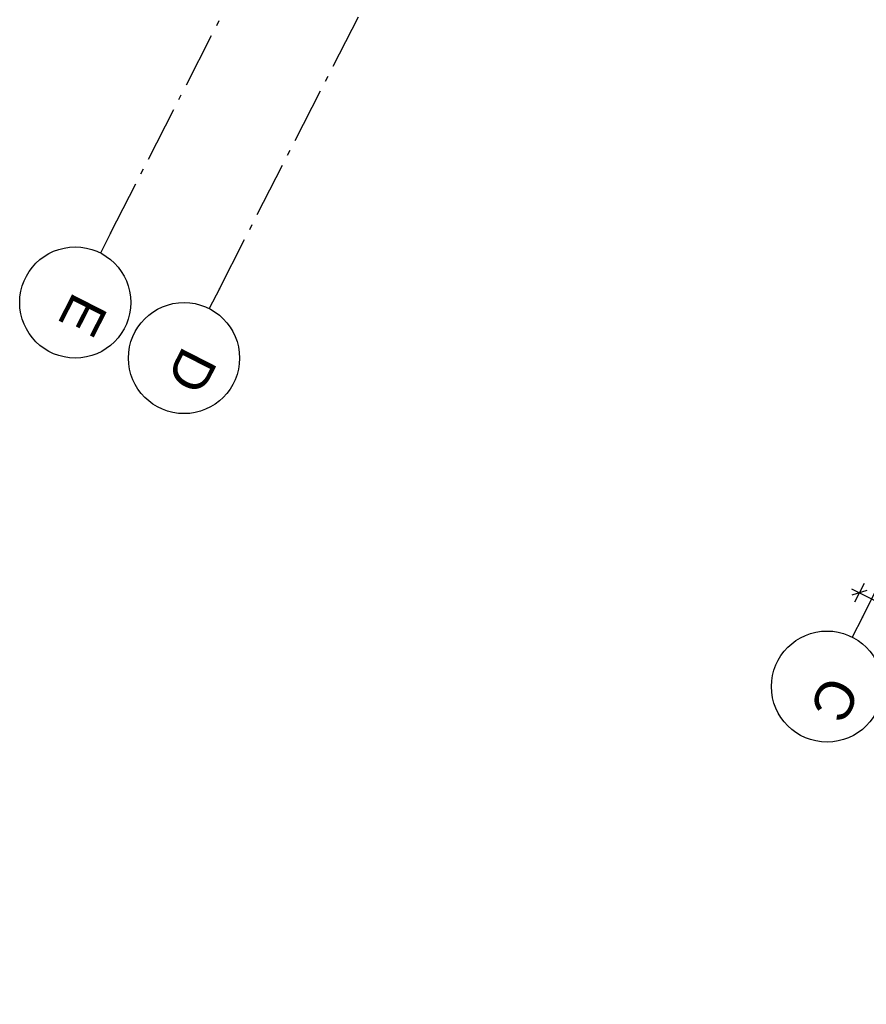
# Model space of a CAD drawing. Header units: millimetres. Extents: x 113452 to 163521, y 85995 to 132858.
# Tile 1 of 78: x 119489 to 127111, y 87046 to 95909. Entities that reach past the tile are written whole.
import ezdxf
from ezdxf.enums import TextEntityAlignment as Align

# ---------------------------------------------------------------- set-up
doc = ezdxf.new("R2010")
doc.units = ezdxf.units.MM
doc.header["$LTSCALE"] = 0.5
doc.header["$MEASUREMENT"] = 0
doc.linetypes.add('Akselinje', pattern=[1500, 1000, -200, 100, -200])
doc.linetypes.add('PLINE', pattern=[0])
doc.layers.add('82-- Modullinjer(Nye konstruksjoner)', color=7, linetype='Continuous')
doc.layers.add('842-M___1_100 Målsetting bygning(Nye konstruksjoner)', color=7, linetype='Continuous')
doc.styles.add('GENERATED_STYLE_1', font='arial.ttf')
doc.styles.add('GENERATED_STYLE_2', font='arial.ttf')
doc.dimstyles.new('GENERATED_STYLE__3', dxfattribs={"dimtxt": 150, "dimasz": 95, "dimexe": 0.18, "dimexo": 0.0625, "dimgap": 0, "dimtad": 1, "dimdec": 0, "dimzin": 0, "dimdsep": 46, "dimtxsty": 'GENERATED_STYLE_1', "dimblk": 'ARROWHEAD_6', "dimblk1": 'ARROWHEAD_6', "dimblk2": 'ARROWHEAD_6', "dimcen": 0.09, "dimse1": 1, "dimse2": 1, "dimclrd": 256, "dimclre": 256, "dimclrt": 256, "dimadec": 1, "dimazin": 0, "dimtfac": 1, "dimtdec": 4, "dimtmove": 0, "dimatfit": 3, "dimfxl": 1, "dimtolj": 1, "dimtzin": 0, "dimarcsym": 0})

# ---------------------------------------------------------------- blocks, each defined once
blk = doc.blocks.new('Standard grid marker[62]_1', base_point=(120216.2, 93808.5))
at = {"layer": '82-- Modullinjer(Nye konstruksjoner)', "linetype": 'Akselinje'}
for q in [(136894.3, 126461.7), (120216.2, 93808.5)]:
    blk.add_line((120307.1, 93986.6), q, dxfattribs=at)
at = {"layer": '82-- Modullinjer(Nye konstruksjoner)', "linetype": 'PLINE'}
blk.add_circle((119988.7, 93363.2), 500, dxfattribs=at)
at = {"layer": '82-- Modullinjer(Nye konstruksjoner)', "linetype": 'Akselinje'}
blk.add_point((120307.1, 93986.6), dxfattribs=at)
blk.add_point((120307.1, 93986.6), dxfattribs=at)
at = {"layer": '82-- Modullinjer(Nye konstruksjoner)', "style": 'GENERATED_STYLE_2'}
for tag, p in [('AC_MarkerText_1_1', (137439.8, 126889.1)), ('AC_MarkerText_1_0', (120215.8, 93167.2))]:
    blk.add_attdef(tag, text='', height=350, rotation=242.94362, dxfattribs=at).set_placement(p, align=Align.TOP_CENTER)
blk = doc.blocks.new('Standard grid marker[63]_1', base_point=(126984.4, 90351.5))
at = {"layer": '82-- Modullinjer(Nye konstruksjoner)', "linetype": 'Akselinje'}
for q in [(143662.6, 123004.7), (126984.4, 90351.5)]:
    blk.add_line((127075.4, 90529.6), q, dxfattribs=at)
at = {"layer": '82-- Modullinjer(Nye konstruksjoner)', "linetype": 'PLINE'}
blk.add_circle((126757, 89906.2), 500, dxfattribs=at)
at = {"layer": '82-- Modullinjer(Nye konstruksjoner)', "linetype": 'Akselinje'}
blk.add_point((127075.4, 90529.6), dxfattribs=at)
blk.add_point((127075.4, 90529.6), dxfattribs=at)
at = {"layer": '82-- Modullinjer(Nye konstruksjoner)', "style": 'GENERATED_STYLE_2'}
for tag, p in [('AC_MarkerText_1_1', (144208.1, 123432.1)), ('AC_MarkerText_1_0', (126984.1, 89710.2))]:
    blk.add_attdef(tag, text='', height=350, rotation=242.94362, dxfattribs=at).set_placement(p, align=Align.TOP_CENTER)
blk = doc.blocks.new('Standard grid marker[72]_1', base_point=(121195.8, 93308.1))
at = {"layer": '82-- Modullinjer(Nye konstruksjoner)', "linetype": 'Akselinje'}
for q in [(137873.9, 125961.4), (121195.8, 93308.1)]:
    blk.add_line((121286.7, 93486.2), q, dxfattribs=at)
at = {"layer": '82-- Modullinjer(Nye konstruksjoner)', "linetype": 'PLINE'}
blk.add_circle((120968.3, 92862.8), 500, dxfattribs=at)
at = {"layer": '82-- Modullinjer(Nye konstruksjoner)', "linetype": 'Akselinje'}
blk.add_point((121286.7, 93486.2), dxfattribs=at)
blk.add_point((121286.7, 93486.2), dxfattribs=at)
at = {"layer": '82-- Modullinjer(Nye konstruksjoner)', "style": 'GENERATED_STYLE_2'}
for tag, p in [('AC_MarkerText_1_1', (138419.4, 126388.8)), ('AC_MarkerText_1_0', (121195.4, 92666.9))]:
    blk.add_attdef(tag, text='', height=350, rotation=242.94362, dxfattribs=at).set_placement(p, align=Align.TOP_CENTER)
blk = doc.blocks.new('*D307', base_point=(-1071196.2, -15782375.2))
at = {"layer": '842-M___1_100 Målsetting bygning(Nye konstruksjoner)', "linetype": 'PLINE'}
for p, q in [((127114.6, 90771.3), (126980.1, 90727.8)), ((127047.4, 90749.6), (126980.6, 90783.7)), ((127090, 90833), (127004.7, 90666.1)), ((134134.5, 87129.7), (127047.4, 90749.6)), ((134177.1, 87213.2), (134091.8, 87046.2)), ((134067.2, 87107.9), (134201.7, 87151.5)), ((134201.2, 87095.6), (134134.5, 87129.7))]:
    blk.add_line(p, q, dxfattribs=at)
at = {"layer": '842-M___1_100 Målsetting bygning(Nye konstruksjoner)', "insert": (130375.3, 89083.4), "char_height": 150, "attachment_point": 7, "rotation": 332.94362, "style": 'GENERATED_STYLE_1'}
blk.add_mtext('\\A1;{\\pql;\\fArial|b0|i0|c0|p0;\\W1.000000;7\xa0958}', dxfattribs=at)
blk = doc.blocks.new('ARROWHEAD_6')
at = {"linetype": 'Continuous'}
for p, q in [((0, 0), (-1, 0)), ((-0.5, -0.5), (0.5, 0.5))]:
    blk.add_line(p, q, dxfattribs=at)

msp = doc.modelspace()

# ---------------------------------------------------------------- block references
at = {"layer": '82-- Modullinjer(Nye konstruksjoner)', "linetype": 'PLINE'}
ref = msp.add_blockref('Standard grid marker[62]_1', (120216.2, 93808.5), dxfattribs=at)
ref.add_attrib('AC_MarkerText_1', 'E', dxfattribs={"color": 7, "height": 350, "rotation": 242.94362, "style": 'GENERATED_STYLE_2'}).set_placement((120215.8, 93167.2), align=Align.TOP_CENTER)
ref = msp.add_blockref('Standard grid marker[72]_1', (121195.8, 93308.1), dxfattribs=at)
ref.add_attrib('AC_MarkerText_1', 'D', dxfattribs={"color": 7, "height": 350, "rotation": 242.94362, "style": 'GENERATED_STYLE_2'}).set_placement((121195.4, 92666.9), align=Align.TOP_CENTER)
ref = msp.add_blockref('Standard grid marker[63]_1', (126984.4, 90351.5), dxfattribs=at)
ref.add_attrib('AC_MarkerText_1', 'C', dxfattribs={"color": 7, "height": 350, "rotation": 242.94362, "style": 'GENERATED_STYLE_2'}).set_placement((126984.1, 89710.2), align=Align.TOP_CENTER)

# ---------------------------------------------------------------- dimensions: what is measured, and where the dimension line sits
at = {"layer": '842-M___1_100 Målsetting bygning(Nye konstruksjoner)', "linetype": 'Continuous'}
dim = msp.add_linear_dim(base=(127047.4, 90749.6), p1=(134415, 87679.1), p2=(127328, 91298.9), angle=152.94362, dimstyle='GENERATED_STYLE__3', dxfattribs=at)
dim.commit()
dim.dimension.update_dxf_attribs({"geometry": '*D307', "text_midpoint": (130638.6, 89033.2), "dimtype": 160, "text_rotation": 332.94362})

doc.saveas('drawing.dxf')
